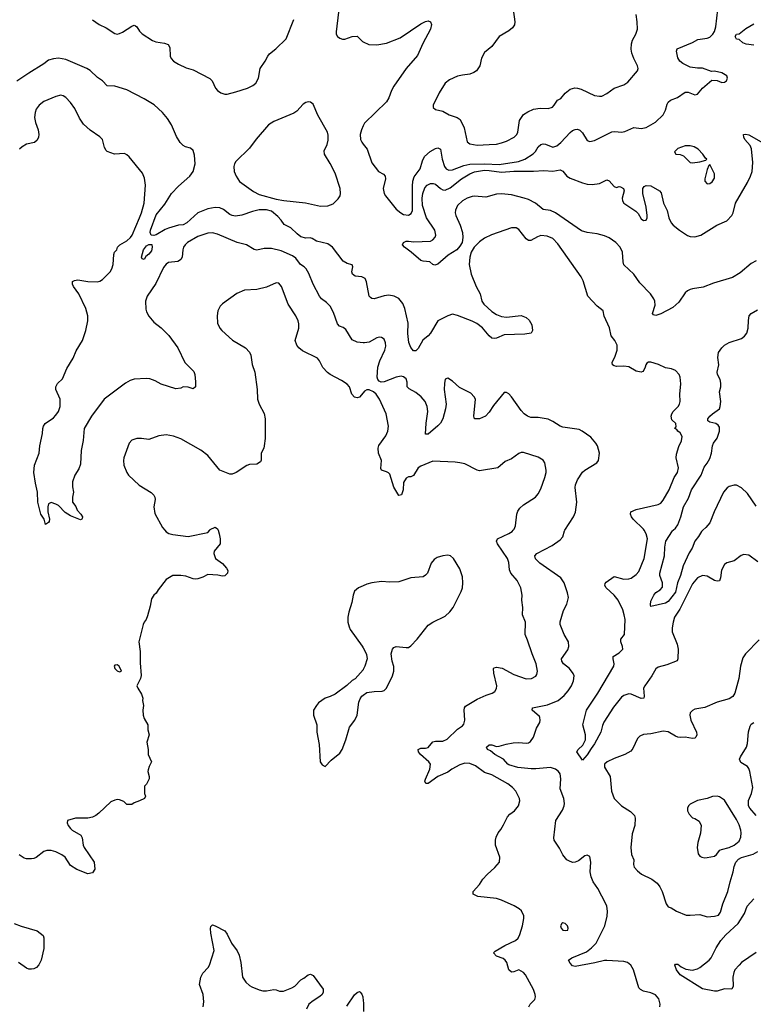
# Model space of a CAD drawing. Header units: inches. Extents: x 1550315 to 1685896, y 510706 to 640504.
# Tile 60 of 256: x 1587194 to 1593186, y 556130 to 564168. Entities that reach past the tile are written whole.
import ezdxf

# ---------------------------------------------------------------- set-up
doc = ezdxf.new("R2010")
doc.units = ezdxf.units.IN
doc.header["$MEASUREMENT"] = 0
for name, color, linetype in [('B5585', 7, 'Continuous'), ('B5586', 7, 'Continuous'), ('B5595', 7, 'Continuous'), ('B5596', 7, 'Continuous')]:
    doc.layers.add(name, color=color, linetype=linetype)

msp = doc.modelspace()

# ---------------------------------------------------------------- linework, layer by layer
at = {"layer": 'B5585', "color": 5}
for points, elevation in [([(1588814.2, 560000), (1588824.7, 559970), (1588831.1, 559928.9), (1588831.3, 559890), (1588782.8, 559830), (1588778.8, 559810), (1588794.8, 559770), (1588850, 559728), (1588883.8, 559690), (1588895.3, 559670), (1588891.5, 559648.5), (1588870, 559627.4), (1588850, 559625.7), (1588813.1, 559633.1), (1588730, 559639.7), (1588690, 559616.9), (1588650, 559602.9), (1588630, 559600.7), (1588610, 559603.6), (1588550, 559625.1), (1588510, 559631.3), (1588444.7, 559630), (1588390, 559599), (1588326, 559514), (1588310, 559485.2), (1588290, 559469.3), (1588270, 559439), (1588260.4, 559379.6), (1588239.2, 559300.8), (1588227.7, 559272.3), (1588210, 559249.3), (1588201.7, 559230), (1588168, 559090), (1588177.1, 559010), (1588177.5, 558917.5), (1588186.4, 558813.6), (1588181, 558790), (1588151.3, 558730), (1588158, 558710), (1588190, 558662), (1588198.8, 558630), (1588198, 558610), (1588206, 558570), (1588201, 558530), (1588202.8, 558490), (1588210, 558462), (1588241, 558410), (1588241, 558370), (1588250.8, 558330), (1588231.3, 558270), (1588244.7, 558210), (1588244.7, 558170), (1588271.3, 558110), (1588251.3, 558070), (1588243.6, 558043.6), (1588242, 558030), (1588252, 557990), (1588252, 557970), (1588230, 557926), (1588214, 557910), (1588214, 557850), (1588222, 557830), (1588214, 557810), (1588174, 557790), (1588130, 557775.3), (1588110, 557762), (1588070, 557762), (1588044, 557784), (1588010, 557799), (1587990, 557801.2), (1587970, 557797.2), (1587938.5, 557781.5), (1587840.4, 557690), (1587815.8, 557670), (1587790, 557656.9), (1587750, 557647.9), (1587650, 557648.3), (1587586, 557630), (1587582.8, 557610), (1587590.7, 557590), (1587610, 557564), (1587624, 557550), (1587692.7, 557510), (1587704.4, 557490), (1587713, 557430), (1587720.5, 557410), (1587801.6, 557290), (1587807.3, 557232.7), (1587790, 557204), (1587750, 557196), (1587662, 557230), (1587610, 557262), (1587565.2, 557330), (1587539.3, 557350), (1587490, 557375.6), (1587450, 557385.1), (1587415.5, 557384.5), (1587390, 557377.2), (1587330, 557329), (1587310, 557319.3), (1587290, 557316), (1587250, 557318), (1587230, 557323.7), (1587190, 557349.3)], 680), ([(1588379.8, 560000), (1588390, 559987.7), (1588413.4, 559973.4), (1588446.1, 559966.1), (1588570, 559949), (1588730, 559982), (1588745.9, 560000)], 680), ([(1590000, 559546.4), (1589962.8, 559530), (1589930, 559501.2), (1589917.1, 559470), (1589907, 559410), (1589882.6, 559330), (1589874, 559290), (1589874.4, 559250), (1589884.4, 559210), (1589894.4, 559190), (1589992.7, 559052.8), (1590000, 559040)], 720), ([(1590000, 558863.8), (1589998.7, 558861.3), (1589933.4, 558786.6), (1589910, 558772.7), (1589866.4, 558733.6), (1589770, 558662.9), (1589730, 558642.9), (1589690, 558629.4), (1589636, 558590), (1589617.3, 558570), (1589593.4, 558530), (1589592.7, 558490), (1589620.5, 558410), (1589622, 558350), (1589639.5, 558250), (1589647.7, 558110), (1589663.5, 558083.5), (1589690, 558072), (1589738.4, 558121.6), (1589810, 558180.5), (1589827.8, 558210), (1589858.2, 558290), (1589888.3, 558391.7), (1589932, 558450), (1589951.1, 558488.9), (1589964.7, 558595.3), (1589975.6, 558624.4), (1589990, 558646), (1590000, 558653)], 720), ([(1587150, 556790.5), (1587206.6, 556766.6), (1587338, 556730), (1587386, 556690), (1587392.3, 556672.3), (1587390, 556586), (1587370.3, 556490), (1587350, 556453.2), (1587330.7, 556430), (1587310, 556419.3), (1587290, 556416), (1587270, 556416), (1587250, 556423.7), (1587185.2, 556470)], 680), ([(1588694, 556110), (1588698.9, 556150), (1588692.2, 556210), (1588662.8, 556290), (1588673.8, 556350), (1588690, 556383.1), (1588732.8, 556430), (1588745.4, 556450), (1588782.9, 556570), (1588755.6, 556710), (1588752.3, 556747.7), (1588755.5, 556764.5), (1588770, 556777.3), (1588790, 556770.5), (1588868.5, 556728.5), (1588890, 556702), (1588925.3, 556630), (1588970, 556565.5), (1588985.5, 556530), (1589000.2, 556470), (1589014.4, 556350), (1589040.7, 556310), (1589070, 556283.9), (1589090, 556272.6), (1589150, 556246.7), (1589179.9, 556239.9), (1589210, 556239.5), (1589270, 556250.4), (1589290, 556247.7), (1589315.8, 556235.8), (1589350, 556237.4), (1589416, 556264), (1589441.2, 556278.8), (1589489.6, 556330), (1589516.3, 556343.7), (1589550, 556370.5), (1589570, 556376.3), (1589590, 556365.5), (1589672.2, 556252.2), (1589673.4, 556230), (1589663.8, 556210), (1589646.8, 556193.2), (1589590, 556158.3), (1589557, 556130), (1589536.4, 556090)], 680), ([(1589865.8, 556114.2), (1589930, 556206), (1589950, 556226), (1589970, 556234), (1589976, 556230), (1589990, 556211.3), (1589995.8, 556190), (1590000, 556157.5)], 680)]:
    msp.add_lwpolyline(points, dxfattribs=dict(at, elevation=elevation))
at = {"layer": 'B5585', "color": 5, "elevation": 680}
msp.add_lwpolyline([(1587990, 558902), (1587970, 558898), (1587964.7, 558890), (1587972, 558870), (1587990, 558852), (1588010, 558844.7), (1588026, 558850), (1588008, 558890)], close=True, dxfattribs=at)
at = {"layer": 'B5586', "color": 5}
for points, elevation in [([(1589797.5, 564230), (1589778.9, 564070), (1589780.3, 564050), (1589788.7, 564030), (1589810, 564016.5), (1589830, 564010.3), (1589850, 564010.3), (1589910, 564030.4), (1589950, 564033.4), (1589994, 563990), (1590000, 563987.3)], 640), ([(1587790, 564168), (1587842, 564130), (1587901.7, 564101.7), (1587970, 564054.7), (1587990, 564051), (1588010, 564054.3), (1588034.6, 564065.4), (1588110, 564114.6), (1588130, 564123), (1588139, 564119), (1588150, 564110.8), (1588173.7, 564073.7), (1588193.4, 564053.4), (1588278, 563998), (1588307, 563987), (1588376.7, 563976.7), (1588406.4, 563966.4), (1588421.1, 563941.1), (1588422, 563870), (1588432.4, 563850), (1588450.3, 563830), (1588490, 563804.5), (1588554.3, 563774.3), (1588610, 563759.7), (1588747.8, 563687.8), (1588767.6, 563667.6), (1588794.7, 563610), (1588809.1, 563590), (1588838.4, 563570), (1588870, 563560.2), (1588890, 563560.6), (1588960.4, 563579.6), (1589054.5, 563610), (1589097.6, 563630), (1589123, 563650), (1589145.1, 563690), (1589158.9, 563770), (1589198.9, 563830), (1589219.7, 563870), (1589235.6, 563890), (1589287.6, 563930), (1589370, 564010.7), (1589433.3, 564170)], 640), ([(1590000, 562064.1), (1589990, 562069.7), (1589934.5, 562074.5), (1589912.3, 562090), (1589907.3, 562110), (1589914.5, 562150), (1589910, 562168), (1589870, 562176.2), (1589837, 562197), (1589750, 562311.8), (1589710, 562336.9), (1589619.6, 562359.6), (1589582, 562382), (1589565.8, 562385.8), (1589530, 562383.5), (1589490, 562395.1), (1589459.2, 562419.2), (1589410, 562469.6), (1589355.1, 562495.1), (1589331, 562531), (1589301.7, 562561.7), (1589250, 562604.5), (1589210, 562617), (1589150, 562616), (1589096.7, 562603.3), (1589008.5, 562571.5), (1588955.6, 562564.4), (1588930, 562568.3), (1588910, 562578), (1588857.6, 562617.6), (1588830, 562631.2), (1588790, 562634.8), (1588730, 562624.8), (1588649.3, 562590.7), (1588559.6, 562510), (1588530, 562493.5), (1588490, 562489.8), (1588410, 562466.5), (1588383.7, 562456.3), (1588310, 562412.8), (1588290, 562406.4), (1588268.4, 562408.4), (1588259.8, 562430), (1588262.5, 562450), (1588310, 562574.5), (1588379.1, 562660.9), (1588435.3, 562750), (1588492.5, 562810), (1588583, 562890), (1588609.9, 562930), (1588626.1, 562990), (1588621, 563061), (1588610, 563099.5), (1588590, 563118), (1588549.7, 563129.8), (1588530, 563140.7), (1588504.5, 563164.5), (1588475.2, 563215.2), (1588433.1, 563310), (1588402.4, 563362.4), (1588360.4, 563410), (1588291.6, 563471.6), (1588210, 563522.3), (1588070, 563596.2), (1587970, 563625.3), (1587910, 563627), (1587869.8, 563669.8), (1587830, 563697.4), (1587770, 563752.9), (1587741.6, 563770), (1587570, 563842.9), (1587510, 563854.6), (1587470, 563849.8), (1587430, 563837.3), (1587392.3, 563807.7), (1587267.5, 563732.5), (1587170, 563665.1)], 640), ([(1590000, 561530.5), (1589950, 561534.3), (1589910, 561555.6), (1589858.2, 561638.2), (1589835.1, 561655.1), (1589807.3, 561667.3), (1589790, 561683.7), (1589757, 561777), (1589729.2, 561829.2), (1589699.1, 561859.1), (1589658, 561890), (1589642.3, 561910), (1589590, 562009.3), (1589555.9, 562095.9), (1589533.6, 562133.6), (1589518.3, 562150), (1589488.7, 562168.7), (1589450, 562219.8), (1589421.4, 562241.4), (1589330, 562282), (1589250, 562300.8), (1589190, 562300.9), (1589130, 562287.7), (1589110, 562291.6), (1589047.3, 562330), (1588969.5, 562350), (1588810, 562417.7), (1588770, 562426.6), (1588730, 562426.3), (1588650, 562399.1), (1588564.2, 562350), (1588544.6, 562330), (1588533.4, 562310), (1588527, 562290), (1588520.5, 562230), (1588510.3, 562209.7), (1588499, 562201), (1588486, 562194), (1588410, 562187), (1588390, 562171.8), (1588370, 562143.7), (1588305.4, 562014.6), (1588234.7, 561910), (1588221.8, 561870), (1588223.6, 561803.6), (1588230, 561782.8), (1588250, 561747.7), (1588290, 561699.3), (1588350, 561652), (1588411.8, 561590), (1588484.9, 561490), (1588543, 561370), (1588616.1, 561296.1), (1588624.2, 561270), (1588631.4, 561211.4), (1588628.8, 561171.2), (1588610, 561155.6), (1588570, 561167.6), (1588530, 561171.8), (1588510, 561160.9), (1588470, 561154.5), (1588350, 561192), (1588300.5, 561220.5), (1588255.8, 561235.8), (1588230, 561239.7), (1588130, 561232.8), (1588097.8, 561222.3), (1588058.3, 561201.7), (1587882.8, 561070), (1587780.4, 560930), (1587721.3, 560830), (1587712.2, 560732.2), (1587696.9, 560650), (1587690, 560538), (1587677.5, 560502.5), (1587644.7, 560450), (1587625.4, 560394.6), (1587625.4, 560354.6), (1587634.8, 560310), (1587626, 560270), (1587626.8, 560230), (1587652.4, 560192.4), (1587664.7, 560164.7), (1587694.8, 560130), (1587706, 560110), (1587704.7, 560095.3), (1587702, 560090), (1587690, 560086), (1587610, 560118.4), (1587565.6, 560145.6), (1587510, 560201.6), (1587490, 560213), (1587450, 560225.2), (1587430, 560215.3), (1587424, 560190), (1587422.8, 560150), (1587438.8, 560090), (1587434.8, 560070), (1587430, 560062), (1587406, 560046), (1587395.3, 560090), (1587366, 560130), (1587341.6, 560230), (1587340.5, 560310), (1587323.1, 560383.1), (1587309.8, 560470), (1587315.4, 560530), (1587353, 560630), (1587357.6, 560690), (1587380.9, 560790), (1587382.7, 560830), (1587389.2, 560850), (1587401.2, 560870), (1587470, 560917.1), (1587490, 560939.3), (1587510, 560970.5), (1587525.1, 561010), (1587523.5, 561070), (1587488.6, 561148.6), (1587488.5, 561171.5), (1587502.6, 561197.4), (1587543.7, 561236.3), (1587579, 561321), (1587630, 561404.6), (1587655.9, 561464.1), (1587706, 561550), (1587734.2, 561630), (1587749.8, 561710), (1587749.8, 561750), (1587733.5, 561810), (1587677.2, 561930), (1587633.3, 561990), (1587624.5, 562010), (1587625.2, 562030), (1587641.7, 562038.3), (1587670, 562043.7), (1587750, 562030.3), (1587830, 562028.5), (1587850, 562034), (1587870, 562046.7), (1587933.3, 562110), (1587946.6, 562133.4), (1587958.7, 562170), (1587962, 562250), (1587968.4, 562270), (1587986.3, 562290), (1587993, 562310), (1588011.5, 562330), (1588070, 562362), (1588099.3, 562390), (1588111.8, 562410), (1588172.3, 562550), (1588188.3, 562590), (1588210, 562671.3), (1588222.5, 562817.5), (1588214.5, 562874.5), (1588196.1, 562916.1), (1588089.6, 563049.6), (1588070, 563066), (1588050, 563074.5), (1587969.6, 563069.6), (1587910, 563092.7), (1587900.5, 563100.5), (1587885.8, 563125.8), (1587869.5, 563190), (1587850, 563211.8), (1587770, 563267), (1587714.8, 563314.8), (1587683.3, 563363.3), (1587643.6, 563443.6), (1587610, 563491.8), (1587570, 563534), (1587550, 563547.3), (1587530, 563551.8), (1587490, 563542), (1587390, 563500.7), (1587353, 563470), (1587330, 563437.2), (1587319.3, 563410), (1587314.9, 563370), (1587323, 563330), (1587344.9, 563270), (1587350.5, 563230), (1587347.7, 563210), (1587335.6, 563184.4), (1587315.8, 563164.2), (1587250, 563151.6), (1587213.4, 563130), (1587193, 563110)], 660), ([(1590000, 563300.7), (1589985.5, 563270), (1589975.6, 563230), (1589977.7, 563190), (1589988.3, 563168.3), (1590000, 563152.9)], 640), ([(1590000, 561122.1), (1589970, 561086.6), (1589950, 561080.7), (1589930, 561087.6), (1589906.3, 561110), (1589888, 561170), (1589870, 561193.6), (1589823.5, 561223.5), (1589730.8, 561270.8), (1589708, 561288), (1589670, 561329.6), (1589644.2, 561384.2), (1589625.6, 561405.6), (1589504.2, 561464.2), (1589473.3, 561490), (1589458.9, 561510), (1589445.1, 561550), (1589475.1, 561650), (1589474.9, 561685.1), (1589468.3, 561710), (1589450, 561749.5), (1589386.9, 561846.9), (1589333, 561990), (1589310, 562017), (1589290, 562020.7), (1589210, 561983), (1589130, 561965.1), (1589030, 561958.9), (1588966.6, 561933.4), (1588850.4, 561849.6), (1588830.8, 561830), (1588813.4, 561790), (1588807.3, 561750), (1588810.7, 561690), (1588827.7, 561650), (1588844, 561630), (1588933, 561553), (1589039.1, 561490), (1589070, 561454), (1589081.6, 561430), (1589093.8, 561353.8), (1589114.9, 561290), (1589134.9, 561150), (1589136.3, 561070), (1589150.6, 561030), (1589191.9, 560951.9), (1589199.3, 560910), (1589198.4, 560750), (1589192.2, 560687.8), (1589188, 560670), (1589167.7, 560630), (1589167.3, 560572.7), (1589160.7, 560559.3), (1589130, 560539.3), (1589070, 560537), (1589050, 560529.5), (1588961, 560470), (1588930, 560458.4), (1588910, 560457), (1588829.7, 560489.7), (1588730, 560609.4), (1588674.5, 560654.5), (1588510, 560745.6), (1588450, 560767), (1588390, 560778), (1588330.6, 560769.4), (1588250, 560741.2), (1588189.3, 560749.3), (1588150, 560749.4), (1588110, 560734.5), (1588087.7, 560710), (1588044, 560590), (1588040.7, 560570), (1588044, 560530), (1588068.2, 560470), (1588083, 560450), (1588169, 560369), (1588267.4, 560307.4), (1588290, 560286.8), (1588298.4, 560270), (1588301.3, 560250), (1588290.4, 560190), (1588297.5, 560137.5), (1588361.7, 560021.7), (1588379.8, 560000)], 680), ([(1588745.9, 560000), (1588750, 560004.7), (1588790, 560024.7), (1588810, 560012), (1588814.2, 560000)], 680)]:
    msp.add_lwpolyline(points, dxfattribs=dict(at, elevation=elevation))
at = {"layer": 'B5586', "color": 5, "elevation": 640}
for points in [[(1589550, 563498.5), (1589530, 563491.9), (1589510, 563478.2), (1589458.1, 563421.9), (1589434.6, 563405.4), (1589270, 563337.6), (1589227.6, 563310), (1589126.6, 563193.4), (1589070, 563118.5), (1588960.4, 563010), (1588948.7, 562990), (1588943.7, 562970), (1588947, 562930), (1588962, 562890), (1588990, 562848.2), (1589104.2, 562764.2), (1589150, 562740.7), (1589290, 562703), (1589351.7, 562691.7), (1589527.5, 562672.5), (1589650, 562644.9), (1589710, 562648.4), (1589754.9, 562665.1), (1589795.4, 562704.6), (1589810.8, 562730), (1589815.3, 562750), (1589811.9, 562790), (1589770, 562914.8), (1589730, 562994.2), (1589682.8, 563070), (1589681.5, 563098.5), (1589706.6, 563150), (1589715, 563185), (1589713.9, 563226.1), (1589707.9, 563250), (1589628.4, 563388.4), (1589590, 563477.4), (1589570, 563495.4)], [(1588210, 562209), (1588195.3, 562215.3), (1588189.4, 562229.4), (1588206.6, 562290), (1588230, 562321.5), (1588250, 562332.4), (1588272.4, 562332.4), (1588277.3, 562310), (1588270, 562282), (1588250, 562254), (1588225.8, 562234.2)]]:
    msp.add_lwpolyline(points, close=True, dxfattribs=at)
at = {"layer": 'B5595', "color": 5}
for points, elevation in [([(1591353.2, 556110), (1591364, 556130), (1591400.9, 556170), (1591407, 556190), (1591405.1, 556210), (1591392, 556250), (1591326.6, 556370), (1591310, 556389.3), (1591270, 556412.3), (1591230, 556394), (1591210, 556393.2), (1591189.4, 556410), (1591171.8, 556470), (1591159.5, 556490), (1591142.3, 556502.3), (1591090, 556522.9), (1591064.5, 556550), (1591076.6, 556563.4), (1591156, 556610), (1591242.7, 556650), (1591264.5, 556670), (1591279.8, 556700.3), (1591302.4, 556770), (1591312.7, 556830), (1591312.1, 556852.1), (1591292.7, 556892.7), (1591272.7, 556910), (1591233, 556933), (1591130, 556981), (1591090, 556994.7), (1590935.3, 557010), (1590899, 557030), (1590897.2, 557050), (1590950, 557106.8), (1590978, 557150), (1591012.3, 557190), (1591074.2, 557245.8), (1591113.6, 557290), (1591114.7, 557330), (1591081.1, 557430), (1591080.5, 557470), (1591086, 557494), (1591102.7, 557530), (1591124.2, 557555.8), (1591146.5, 557593.5), (1591179.1, 557660.9), (1591198.3, 557681.7), (1591236, 557710), (1591269.4, 557750), (1591279.5, 557790), (1591276.2, 557810), (1591247.3, 557870), (1591219.5, 557899.5), (1591180.9, 557930), (1591050, 558003), (1590990, 558022.4), (1590916.8, 558076.8), (1590870, 558095.2), (1590830, 558097.5), (1590790, 558085), (1590723.6, 558050), (1590690, 558025.3), (1590610, 557988.2), (1590530, 557931.3), (1590511.9, 557931.9), (1590504, 557950), (1590508.1, 557968.1), (1590545.1, 558050), (1590549.7, 558090), (1590535.4, 558110), (1590468.7, 558170), (1590452.8, 558190), (1590449.8, 558210), (1590470, 558220.3), (1590510, 558220.3), (1590530, 558225.3), (1590570, 558272), (1590590, 558278.3), (1590650, 558279), (1590684.6, 558295.4), (1590770, 558375.3), (1590810, 558402.4), (1590822.3, 558417.8), (1590829.7, 558450), (1590823.9, 558530), (1590827.1, 558550), (1590835.8, 558564.2), (1590930, 558622), (1591005.3, 558654.7), (1591053.2, 558670), (1591076.1, 558683.9), (1591090, 558706.8), (1591091.7, 558730), (1591067.4, 558832.6), (1591064.7, 558870), (1591070, 558877.1), (1591090, 558882.3), (1591134.4, 558874.4), (1591230, 558821.5), (1591330, 558786.7), (1591375.3, 558790), (1591410, 558807.3), (1591418.9, 558821.1), (1591424.7, 558850), (1591413.3, 558910), (1591378.9, 558990), (1591343, 559103), (1591323, 559150), (1591324.4, 559250), (1591301, 559310), (1591303.7, 559370), (1591295.4, 559430), (1591298.7, 559470), (1591286.9, 559530), (1591258.5, 559590), (1591204.5, 559650), (1591195.3, 559675.3), (1591190, 559737.2), (1591178.2, 559770), (1591095.9, 559890), (1591087.7, 559910), (1591096.2, 559930), (1591190, 559972.4), (1591217, 559990), (1591225.5, 560000)], 680), ([(1592422.9, 556110), (1592424.5, 556130), (1592414.5, 556174.5), (1592386.3, 556206.3), (1592350, 556222.7), (1592290, 556236), (1592264, 556250), (1592250, 556264), (1592208.2, 556410), (1592186.3, 556450), (1592158.4, 556470), (1592130, 556478.7), (1591990, 556488.6), (1591970, 556488.5), (1591892.3, 556467.7), (1591730, 556438), (1591710, 556442.9), (1591690, 556466.6), (1591678, 556490), (1591705.1, 556510), (1591823.3, 556556.7), (1591864.8, 556590), (1591903.5, 556630), (1591973.3, 556770), (1591991.6, 556850), (1591995.6, 556890), (1591989.7, 556929.7), (1591981.6, 556950), (1591915.6, 557075.6), (1591879.5, 557130), (1591862.7, 557170), (1591854, 557210), (1591859, 557290), (1591850, 557335.3), (1591830, 557348), (1591810, 557342), (1591759.3, 557300.7), (1591730, 557289.4), (1591710, 557287), (1591680.1, 557300.1), (1591664, 557310), (1591629.2, 557350), (1591603.2, 557403.2), (1591559.3, 557470), (1591556, 557490), (1591574.5, 557630), (1591626.5, 557713.5), (1591641.3, 557750), (1591644, 557770), (1591638.3, 557810), (1591609.7, 557890), (1591614, 557970), (1591607.8, 558010), (1591595.1, 558030), (1591571.8, 558050), (1591530, 558061.6), (1591410, 558051.5), (1591372.6, 558052.6), (1591264.1, 558064.1), (1591190, 558085.1), (1591180.9, 558090), (1591147, 558130), (1591075.6, 558170), (1591039.5, 558199.5), (1591016, 558210), (1591006, 558230), (1591030, 558247.7), (1591050, 558248), (1591090, 558235.6), (1591110, 558236.2), (1591166.5, 558253.5), (1591224, 558264), (1591270, 558267.7), (1591330, 558262), (1591350, 558265), (1591365.5, 558274.5), (1591390.8, 558310), (1591414.7, 558385.3), (1591442.7, 558430), (1591446, 558450), (1591444, 558470), (1591438.6, 558478.6), (1591381.2, 558530), (1591384, 558550), (1591505.4, 558574.6), (1591591.8, 558610), (1591640.5, 558650), (1591674.7, 558690), (1591701.3, 558730), (1591717.6, 558770), (1591722.4, 558810), (1591715.6, 558830), (1591685.1, 558870), (1591636.2, 558910), (1591623.6, 558930), (1591620.7, 558950), (1591670, 559023.8), (1591680.4, 559050), (1591676.4, 559090), (1591640.4, 559150), (1591609.7, 559230.3), (1591610, 559251.3), (1591635.2, 559344.8), (1591662.7, 559397.3), (1591678, 559450), (1591669.5, 559490), (1591642, 559570), (1591615.1, 559610), (1591442.9, 559730), (1591407.8, 559767.8), (1591402.9, 559790), (1591417.2, 559810), (1591543.6, 559876.4), (1591610, 559921.6), (1591630, 559946.8), (1591644.2, 559995.8), (1591646.9, 560000)], 660), ([(1593222.7, 559742.7), (1593150, 559797.2), (1593110, 559802), (1593087.5, 559792.5), (1593030, 559749.3), (1592970, 559732.7), (1592950, 559721.2), (1592926.6, 559673.4), (1592918.7, 559610), (1592910, 559586.6), (1592890, 559583), (1592870.4, 559589.6), (1592810, 559624.5), (1592790, 559628.7), (1592770, 559629.8), (1592730, 559611.1), (1592690, 559562), (1592585.8, 559354.2), (1592543.8, 559290), (1592531.1, 559250), (1592523.1, 559203.1), (1592524.2, 559170), (1592564.6, 559070), (1592572, 559030), (1592570.5, 558949.5), (1592565.5, 558934.5), (1592478.9, 558901.1), (1592410, 558881.5), (1592390, 558869.6), (1592358, 558810), (1592299.6, 558730), (1592290.2, 558710), (1592294.7, 558645.3), (1592291.7, 558628.3), (1592270, 558627.2), (1592190, 558661.6), (1592170, 558663.8), (1592130, 558652), (1592110, 558638), (1592044.4, 558555.6), (1591966.6, 558433.4), (1591954.4, 558405.6), (1591940.5, 558350), (1591890, 558256.9), (1591861.4, 558218.6), (1591830, 558165.1), (1591790, 558122.7), (1591743.7, 558190), (1591755.1, 558210), (1591793.6, 558246.4), (1591815.4, 558290), (1591815.6, 558330), (1591795.1, 558410), (1591822.5, 558530), (1591916.6, 558670), (1592045.8, 558890), (1592049.8, 558910), (1592040.7, 558950), (1592042.7, 558970), (1592090, 558998.4), (1592120.5, 559030), (1592118.5, 559050), (1592104.8, 559090), (1592104.7, 559110), (1592133, 559150), (1592140.4, 559270), (1592132.6, 559310), (1592119.7, 559350), (1592081.4, 559430), (1592048.7, 559470), (1591983.1, 559530), (1591973.3, 559550), (1591975.3, 559564.7), (1591983.7, 559576.3), (1592050, 559623), (1592130, 559600.8), (1592170, 559602.3), (1592190, 559608.8), (1592230, 559638.4), (1592250, 559663), (1592295.6, 559770), (1592323.1, 559930), (1592312.4, 559970), (1592295.4, 560000)], 640), ([(1592774.6, 560000), (1592763.6, 559990), (1592739.6, 559950), (1592707.7, 559910), (1592686.3, 559853.7), (1592663.5, 559816.5), (1592613.9, 559710), (1592591, 559630), (1592568, 559570), (1592550, 559495.1), (1592490, 559418.7), (1592470, 559404.2), (1592350, 559378), (1592346, 559390), (1592350, 559422), (1592373, 559470), (1592390, 559492.9), (1592425.6, 559514.4), (1592444, 559536), (1592444.4, 559570), (1592423.5, 559630), (1592423.9, 559650), (1592462.2, 559790), (1592462.8, 559862.8), (1592472.5, 559910), (1592525.7, 559994.3), (1592532.1, 560000)], 620), ([(1590000, 558653), (1590030, 558674), (1590090, 558683), (1590153.8, 558686.2), (1590170, 558690.8), (1590190, 558711), (1590238, 558810), (1590251.1, 558850), (1590250, 558888), (1590236.9, 558930), (1590229.7, 558989.7), (1590238.4, 559030), (1590250, 559041.6), (1590270, 559050.3), (1590350, 559041.3), (1590370, 559043.8), (1590390, 559055.5), (1590441.6, 559110), (1590530, 559223.7), (1590570, 559250.3), (1590670, 559298.7), (1590707, 559333), (1590733.7, 559370), (1590800.3, 559499.7), (1590809.8, 559530), (1590814, 559570), (1590810, 559619), (1590790, 559686), (1590737.2, 559770), (1590714, 559790), (1590690, 559795.1), (1590650, 559792.3), (1590603.9, 559776.1), (1590578.9, 559761.1), (1590556.4, 559730), (1590523.8, 559650), (1590510, 559632.3), (1590490, 559619.5), (1590388.5, 559611.5), (1590290, 559578.4), (1590216.1, 559576.1), (1590150, 559582.4), (1590070, 559571.8), (1590030, 559559.6), (1590000, 559546.4)], 720), ([(1593235.2, 559104.7), (1593121.6, 558990), (1593102, 558958), (1593081.7, 558890), (1593067.2, 558790), (1593034.4, 558670), (1593018, 558642), (1592990, 558622.9), (1592890, 558597.6), (1592790, 558551.5), (1592710, 558538), (1592690, 558529.2), (1592670.8, 558510), (1592667.7, 558490), (1592675.5, 558450), (1592722.4, 558350), (1592726, 558330), (1592718, 558310), (1592710, 558302.9), (1592690, 558298.7), (1592631, 558311), (1592590, 558308.2), (1592570, 558311.2), (1592550, 558318), (1592490, 558352.8), (1592450, 558358.3), (1592350, 558338.3), (1592288.5, 558331.5), (1592260.3, 558319.7), (1592239.9, 558300.1), (1592202.3, 558217.7), (1592184.6, 558195.4), (1592137.3, 558170), (1592050, 558137.6), (1591991.3, 558110), (1591970.8, 558090), (1591970, 558064.7), (1592018, 557990), (1592028.2, 557870), (1592050.4, 557810.4), (1592110.3, 557750.4), (1592184.1, 557704.1), (1592216, 557670), (1592221, 557650), (1592219.1, 557590), (1592197.5, 557522.5), (1592185.7, 557410), (1592191.5, 557351.6), (1592210.4, 557310), (1592207.3, 557270), (1592214, 557250), (1592239.9, 557219.9), (1592272.8, 557192.8), (1592358.8, 557150), (1592399.9, 557119.9), (1592421.6, 557090), (1592441.6, 557050), (1592474.8, 556950), (1592490, 556926), (1592515.9, 556915.9), (1592558, 556890), (1592638.5, 556858.5), (1592670, 556856.3), (1592750, 556864), (1592810, 556844.9), (1592870, 556848), (1592903.2, 556856.8), (1592919.1, 556880.9), (1592937.3, 556950), (1592978, 557050), (1592996.2, 557130), (1593022, 557210), (1593030, 557253.4), (1593044.6, 557290), (1593066.4, 557313.6), (1593090, 557327.8), (1593184.2, 557355.8), (1593224, 557376)], 660), ([(1590000, 559040), (1590017.1, 559010), (1590026.6, 558986.6), (1590032.7, 558950), (1590014.4, 558890), (1590000, 558863.8)], 720), ([(1593208.3, 557670), (1593158, 557730), (1593147.9, 557750), (1593146.9, 557793.1), (1593170.8, 557850), (1593181.1, 557898.9), (1593158.5, 558030), (1593150, 558055.1), (1593139.6, 558070), (1593084.7, 558104.7), (1593074.5, 558130), (1593081.6, 558150), (1593129.7, 558230), (1593140.1, 558259.9), (1593146.7, 558353.3), (1593159.3, 558400.7), (1593170, 558417.3), (1593190, 558430.4)], 660), ([(1593210, 556551.7), (1593090.2, 556470), (1593070, 556450.5), (1593036.3, 556410), (1593026.3, 556390), (1593018.5, 556350), (1593022.5, 556277.5), (1593010, 556252), (1592950, 556254.6), (1592890, 556237.2), (1592870, 556236.9), (1592770, 556256.2), (1592589.6, 556370), (1592559.3, 556410), (1592545.2, 556450), (1592550, 556458), (1592570, 556458), (1592596.9, 556436.9), (1592635.9, 556415.9), (1592690, 556407.5), (1592730, 556418.6), (1592750, 556429.4), (1592825, 556490), (1592842.1, 556510), (1592881.8, 556590), (1592921.6, 556650), (1592962.9, 556697.1), (1593061.5, 556790), (1593113.6, 556870), (1593136, 556930), (1593191, 556990)], 640), ([(1590000, 556157.5), (1590002, 556142), (1590003.1, 556070)], 680)]:
    msp.add_lwpolyline(points, dxfattribs=dict(at, elevation=elevation))
at = {"layer": 'B5595', "color": 5, "elevation": 680}
for points in [[(1592890, 557829.6), (1592853, 557827), (1592810, 557809.3), (1592730, 557792.3), (1592670, 557762.7), (1592657.3, 557750), (1592648, 557730), (1592647.9, 557707.9), (1592661.4, 557681.4), (1592690, 557651.3), (1592710, 557646), (1592744.9, 557624.9), (1592760.5, 557590), (1592754.2, 557525.8), (1592733, 557450), (1592728.2, 557410), (1592737.1, 557357.1), (1592750, 557338.8), (1592764.7, 557330), (1592790, 557326), (1592810, 557328.4), (1592870, 557340.3), (1592886.3, 557353.7), (1592912.8, 557387.2), (1592925.4, 557394.6), (1592990, 557408.7), (1593030, 557428), (1593070, 557460.3), (1593085.6, 557494.4), (1593087.5, 557530), (1593083.7, 557550), (1593070, 557595.6), (1593050, 557639.7), (1592950, 557796.2), (1592910, 557822.9)], [(1591630, 556794), (1591622, 556790), (1591611.3, 556770), (1591616, 556750), (1591630, 556736), (1591650, 556731.3), (1591670, 556734), (1591674, 556750), (1591668.7, 556770), (1591650, 556788.7)]]:
    msp.add_lwpolyline(points, close=True, dxfattribs=at)
at = {"layer": 'B5596', "color": 5}
for points, elevation in [([(1590000, 563152.9), (1590032.6, 563110), (1590070, 563000.5), (1590124.9, 562930), (1590166.3, 562906.3), (1590180.4, 562890), (1590182.6, 562870), (1590162.6, 562790), (1590171.7, 562750), (1590183.1, 562730), (1590270, 562622), (1590306.4, 562590), (1590330, 562578.3), (1590370, 562573.4), (1590393, 562587), (1590402.4, 562610), (1590401.8, 562810), (1590405.6, 562850), (1590415.8, 562884.2), (1590463.9, 562950), (1590483.4, 563016.6), (1590501.5, 563050), (1590546.8, 563093.2), (1590590, 563115.2), (1590610, 563120.9), (1590631, 563111), (1590644.2, 563030), (1590663.2, 562970), (1590677.4, 562950), (1590700, 562940), (1590730, 562942.5), (1590822.9, 562977.1), (1590871.5, 562988.5), (1590992.4, 562992.4), (1591110, 562984.8), (1591269.3, 563010), (1591319.7, 563030), (1591386.9, 563073.1), (1591407.1, 563092.9), (1591430, 563131.3), (1591450, 563149.1), (1591470, 563154.7), (1591490, 563151.1), (1591550, 563128.1), (1591581.9, 563138.1), (1591614.5, 563165.5), (1591690, 563247.7), (1591710, 563264), (1591730, 563272.7), (1591750, 563273.8), (1591770, 563265.7), (1591790, 563244.4), (1591830, 563182), (1591850, 563173.4), (1591890, 563183), (1592030, 563253.4), (1592055.8, 563255.8), (1592110, 563250.4), (1592136.3, 563256.3), (1592210, 563286.7), (1592270, 563279.5), (1592310, 563286.7), (1592388.1, 563331.9), (1592449.8, 563390.2), (1592469.7, 563430), (1592481.5, 563478.5), (1592490, 563494), (1592509.2, 563510), (1592568.1, 563531.9), (1592630, 563575.5), (1592655.2, 563575.2), (1592710, 563554.8), (1592730, 563558.8), (1592772.3, 563610), (1592847, 563673), (1592890, 563670.8), (1592930, 563656), (1592950, 563658), (1592968, 563670), (1592975.3, 563690), (1592968.7, 563710), (1592930, 563734.5), (1592870, 563746.6), (1592845.4, 563745.4), (1592770, 563771.6), (1592730, 563771.6), (1592670, 563781.3), (1592610, 563809.7), (1592587.3, 563830), (1592570, 563855.3), (1592559.3, 563910), (1592565.2, 563930), (1592690, 563982), (1592734.1, 564005.9), (1592810, 564016.9), (1592830, 564025.8), (1592856.8, 564050), (1592870, 564070.5), (1592880.2, 564110), (1592895.5, 564250)], 640), ([(1591223.8, 564250), (1591239.3, 564150), (1591235.1, 564124.9), (1591218.3, 564101.7), (1591190, 564077), (1591110.7, 564030), (1591050.8, 563950), (1590990, 563899.3), (1590966.6, 563853.4), (1590952.7, 563790), (1590925.5, 563750), (1590904.2, 563735.8), (1590870, 563724), (1590810, 563716.4), (1590770, 563705.7), (1590704.2, 563675.8), (1590670.6, 563650), (1590621.6, 563570), (1590570.8, 563470), (1590571, 563450), (1590590, 563434.8), (1590650, 563420.5), (1590702.8, 563390), (1590766.8, 563370), (1590792.7, 563352.7), (1590823.8, 563283.8), (1590850, 563171.3), (1590870, 563153.4), (1590930, 563144.9), (1591030, 563149.2), (1591090, 563152.6), (1591130, 563162.4), (1591170, 563177.3), (1591233.6, 563210), (1591254.3, 563230), (1591264, 563250), (1591275.6, 563344.4), (1591310, 563394.9), (1591343.7, 563416.3), (1591390, 563437.6), (1591445.1, 563445.1), (1591510, 563443), (1591545.6, 563454.4), (1591560.9, 563470), (1591586.6, 563510), (1591614.2, 563525.8), (1591650.9, 563569.1), (1591690, 563601.3), (1591728.2, 563611.8), (1591750, 563610.3), (1591780.4, 563600.4), (1591890, 563548.8), (1591930, 563542.4), (1591950, 563544.4), (1591990, 563565.5), (1592050, 563608), (1592130, 563636.4), (1592161.5, 563658.5), (1592239.3, 563750), (1592246.6, 563770), (1592240.9, 563790), (1592209.5, 563850), (1592193.9, 563893.9), (1592188.3, 563928.3), (1592191.1, 563970), (1592198.9, 564001.1), (1592227.6, 564050), (1592239.6, 564090), (1592238.7, 564150), (1592229.6, 564210)], 660), ([(1590000, 563987.3), (1590046.5, 563966.5), (1590110, 563962.3), (1590190, 563975.2), (1590300.6, 564019.4), (1590470, 564133.4), (1590510, 564154), (1590530, 564158.8), (1590550.7, 564150.7), (1590558.8, 564130), (1590550.5, 564090), (1590486.3, 563973.7), (1590443.4, 563876.6), (1590350.3, 563769.7), (1590250, 563625.2), (1590230.3, 563589.7), (1590210, 563529.4), (1590190, 563497.6), (1590010, 563322), (1590000, 563300.7)], 640), ([(1593190, 563960.2), (1593129.2, 563969.2), (1593099.8, 563979.8), (1593070, 564006), (1593048, 564010), (1593038, 564030), (1593049, 564050), (1593070, 564053.4), (1593123.9, 564096.1), (1593190, 564134)], 620), ([(1593210, 562199.7), (1593170, 562178.7), (1593077.9, 562102.1), (1593015.6, 562064.4), (1592862.2, 562017.8), (1592775.9, 561984.1), (1592690, 561971), (1592670, 561964), (1592650, 561954.3), (1592630, 561936.9), (1592578.3, 561861.7), (1592530, 561819.6), (1592430, 561767), (1592390, 561754), (1592370, 561758), (1592364, 561770), (1592383.6, 561836.4), (1592382, 561870), (1592374.8, 561890), (1592346, 561930), (1592259.8, 562019.8), (1592210, 562090.9), (1592130, 562166.3), (1592124.2, 562190), (1592118.5, 562270), (1592097.8, 562310), (1592063.1, 562350), (1592010, 562387.5), (1591970, 562404.5), (1591910, 562418.5), (1591830, 562429.3), (1591784.1, 562444.1), (1591570, 562591.4), (1591530, 562609.2), (1591470, 562617.3), (1591408.2, 562670), (1591350, 562698.7), (1591315.6, 562710), (1591210, 562736.9), (1591130, 562746.3), (1591090, 562742.4), (1591001.1, 562718.9), (1590910, 562726.4), (1590890, 562724.3), (1590849.4, 562710.6), (1590810, 562688.5), (1590769.4, 562650), (1590752.7, 562612.7), (1590751.1, 562591.1), (1590756.5, 562570), (1590793, 562490), (1590810.2, 562430), (1590814.8, 562390), (1590807.1, 562350), (1590790, 562318.8), (1590765, 562290), (1590693.4, 562246.6), (1590610, 562171.8), (1590585.1, 562165.1), (1590570, 562169.3), (1590544, 562190), (1590490, 562195.6), (1590470, 562202), (1590391.3, 562271.3), (1590337.2, 562310), (1590322, 562330), (1590328.7, 562350), (1590350, 562358.8), (1590370, 562360.5), (1590413.4, 562353.4), (1590550, 562360.2), (1590569.8, 562370.2), (1590587.4, 562392.6), (1590592.9, 562410), (1590584.1, 562450), (1590516, 562550), (1590485.6, 562650), (1590482.2, 562710), (1590487.9, 562750), (1590504, 562796), (1590521.7, 562818.3), (1590550, 562830.7), (1590571.9, 562831.9), (1590590, 562826.2), (1590630, 562788.6), (1590650, 562778.2), (1590670, 562776.8), (1590710, 562796.1), (1590803.4, 562870), (1590870, 562910), (1590910, 562925.1), (1590990, 562939.1), (1591030, 562937.5), (1591130, 562922.3), (1591230, 562931.4), (1591390, 562931.1), (1591476.3, 562936.3), (1591550, 562931.1), (1591610, 562942), (1591630, 562932.2), (1591664.4, 562890), (1591690, 562875.1), (1591790, 562835.3), (1591830, 562824.7), (1591870, 562821.5), (1591929.8, 562830.2), (1591990, 562861.6), (1592010, 562852.7), (1592050, 562806), (1592070, 562799.3), (1592090, 562804.9), (1592102.5, 562802.5), (1592126, 562790), (1592130.7, 562770), (1592115.5, 562710), (1592118, 562690), (1592130, 562670.8), (1592225.5, 562605.5), (1592244.9, 562584.9), (1592270, 562542.8), (1592290, 562527.7), (1592310, 562531.3), (1592318, 562550), (1592319.5, 562570), (1592310, 562638), (1592283.6, 562750), (1592282.7, 562790), (1592294.5, 562805.5), (1592310, 562813.4), (1592350, 562812.7), (1592419.1, 562770), (1592433.8, 562753.8), (1592453, 562670), (1592483.2, 562610), (1592495.2, 562550), (1592514.4, 562510), (1592532.7, 562490), (1592583.6, 562450), (1592650, 562407.1), (1592670, 562399), (1592710, 562396), (1592757.2, 562410), (1592889.6, 562490), (1592970, 562527.1), (1593010.7, 562570), (1593022.2, 562590), (1593041.2, 562670), (1593140.2, 562839.8), (1593164, 562890), (1593175.8, 562930), (1593182, 563002), (1593172.7, 563112.7), (1593160.1, 563140.1), (1593118, 563190), (1593107.6, 563210), (1593106, 563230), (1593126, 563234), (1593150, 563226.7), (1593250, 563171.8)], 620), ([(1592295.4, 560000), (1592290, 560009.6), (1592204.5, 560090), (1592192, 560110), (1592184.5, 560130), (1592186.6, 560150), (1592228.7, 560170), (1592410, 560209.1), (1592430, 560221.3), (1592450, 560245.5), (1592498.5, 560330), (1592540.4, 560430), (1592567.5, 560472.5), (1592574, 560510), (1592557.1, 560590), (1592557.7, 560622.3), (1592576.8, 560683.2), (1592599.7, 560730), (1592605.1, 560765.1), (1592590, 560794), (1592568.7, 560810), (1592562, 560822), (1592546, 560830), (1592555.3, 560844.7), (1592552.7, 560870), (1592521.7, 560901.7), (1592514.7, 560930), (1592519.7, 560950), (1592532.8, 560970), (1592571.2, 561010), (1592584, 561030), (1592589.7, 561050), (1592586.9, 561110), (1592594.9, 561194.9), (1592589.5, 561249.5), (1592582, 561270), (1592550, 561303.7), (1592517.7, 561317.7), (1592470, 561325.1), (1592412.3, 561352.3), (1592350, 561371.8), (1592330, 561372.3), (1592316.8, 561363.2), (1592307.3, 561350), (1592304, 561330), (1592293.2, 561306.8), (1592284, 561296), (1592270, 561289.2), (1592230, 561299.5), (1592170, 561333.6), (1592130, 561338.9), (1592070, 561336.2), (1592050, 561340.9), (1592037.2, 561350), (1592034.5, 561370), (1592058.2, 561421.8), (1592073, 561470), (1592073.3, 561510), (1592056.2, 561550), (1592026.4, 561586.4), (1592012.7, 561652.7), (1591967.7, 561747.7), (1591961.2, 561790), (1591910, 561829.2), (1591834, 561910), (1591795.3, 562035.3), (1591779.5, 562070), (1591590, 562338.7), (1591550, 562382), (1591501.8, 562401.8), (1591450, 562405), (1591424, 562396), (1591370, 562365.3), (1591350, 562366), (1591330, 562379.7), (1591270, 562454.7), (1591250, 562468), (1591210, 562469.7), (1591047.7, 562412.3), (1590990, 562384.2), (1590950, 562353.1), (1590906.4, 562310), (1590882.6, 562270), (1590870.3, 562230.3), (1590866, 562170), (1590881.3, 562090), (1590923.7, 561990), (1590955.8, 561930), (1590968.7, 561870), (1590985.1, 561845.1), (1591050, 561785.7), (1591090, 561761.1), (1591130, 561744.9), (1591170, 561739.5), (1591290, 561752.4), (1591330, 561737.3), (1591355.2, 561715.2), (1591376.8, 561676.8), (1591382.8, 561630), (1591371, 561610), (1591319.9, 561600.1), (1591150, 561594.5), (1591090, 561569.3), (1591070, 561566), (1591050, 561569.3), (1591030, 561586), (1590973.2, 561653.2), (1590928.2, 561688.2), (1590890, 561707.4), (1590770, 561753.7), (1590730, 561762.6), (1590690, 561751.3), (1590609.2, 561710.8), (1590548.5, 561610), (1590530, 561587.3), (1590487.9, 561552.1), (1590450, 561482.7), (1590430, 561465.2), (1590410, 561464), (1590390, 561492.7), (1590373.1, 561533.1), (1590364.9, 561604.9), (1590367.2, 561690), (1590339.8, 561810), (1590322.7, 561850), (1590291.4, 561891.4), (1590251.6, 561911.6), (1590210, 561918), (1590170, 561913.1), (1590090, 561889.7), (1590070, 561891.6), (1590058.9, 561898.9), (1590049.7, 561910), (1590027.5, 562027.5), (1590015.5, 562055.5), (1590000, 562064.1)], 640), ([(1592532.1, 560000), (1592550, 560015.8), (1592570, 560044.4), (1592595.4, 560110), (1592616.5, 560190), (1592657.5, 560262.5), (1592681.6, 560330), (1592759.8, 560450), (1592784.2, 560515.8), (1592810, 560547.7), (1592830, 560585.7), (1592844.8, 560630), (1592853.3, 560690), (1592861.8, 560710), (1592890, 560750.4), (1592911.4, 560810), (1592910, 560841.2), (1592898.5, 560858.5), (1592879.3, 560870), (1592830, 560881.7), (1592814, 560894), (1592815.4, 560910), (1592832, 560930), (1592852.4, 560950), (1592909.7, 560990), (1592916.4, 561010), (1592920.4, 561050), (1592909.8, 561129.8), (1592920.4, 561170), (1592921.8, 561201.8), (1592915.1, 561230), (1592894.3, 561270), (1592891.3, 561290), (1592904.2, 561350), (1592895.3, 561410), (1592902.5, 561450), (1592928.7, 561490), (1592950.8, 561510.8), (1592990, 561532.4), (1593090, 561564), (1593115.1, 561584.9), (1593132.1, 561607.9), (1593145.4, 561650), (1593146.5, 561713.5), (1593153, 561750), (1593169.8, 561770.2), (1593220.4, 561799.6)], 620), ([(1591646.9, 560000), (1591717, 560110), (1591732.8, 560147.2), (1591743.5, 560230), (1591732.4, 560350), (1591735.1, 560370), (1591750, 560410.7), (1591790, 560472.7), (1591810, 560490.4), (1591909, 560550), (1591921.2, 560570), (1591929.2, 560630), (1591912.7, 560690), (1591901.2, 560710), (1591859.1, 560759.1), (1591789.7, 560809.7), (1591762.6, 560822.6), (1591630, 560841.7), (1591608.9, 560848.9), (1591548.5, 560888.5), (1591510, 560905.6), (1591430, 560920.7), (1591370, 560919.7), (1591340.9, 560930), (1591314, 560950), (1591290, 560976.2), (1591210, 561089.4), (1591190, 561112.3), (1591170, 561125.2), (1591150, 561124), (1591063, 561017), (1591030, 560964.5), (1590999.1, 560930), (1590950, 560908.2), (1590910, 560909.5), (1590903.6, 560930), (1590917, 561070), (1590907.3, 561090), (1590879.5, 561119.5), (1590785.3, 561165.3), (1590730, 561216.2), (1590690, 561240.9), (1590670, 561233.2), (1590663.4, 561196.6), (1590660.2, 561150), (1590676.5, 561030), (1590672.9, 560990), (1590650, 560909.5), (1590630, 560873), (1590610, 560852.8), (1590530, 560785.1), (1590510, 560784), (1590514.2, 560874.2), (1590529, 560970), (1590521.9, 561010), (1590504.7, 561050), (1590473.6, 561090), (1590430, 561124.9), (1590375, 561155), (1590358.5, 561170), (1590358.2, 561210), (1590350, 561235.1), (1590330, 561251.2), (1590310, 561256.4), (1590270, 561249.8), (1590170, 561210.9), (1590146.9, 561210), (1590130, 561217.6), (1590119.3, 561230), (1590115.3, 561250), (1590118.2, 561330), (1590136.2, 561383.8), (1590176.3, 561470), (1590183.7, 561503.7), (1590182.7, 561530), (1590170, 561559), (1590150, 561573.2), (1590130, 561575.1), (1590110, 561569.4), (1590050, 561536.3), (1590010, 561529.7), (1590000, 561530.5)], 660), ([(1591225.5, 560000), (1591234, 560010), (1591243.3, 560036.7), (1591254, 560130), (1591263.6, 560156.4), (1591280, 560180), (1591310, 560208.4), (1591406.6, 560270), (1591430, 560298), (1591450, 560338.8), (1591483.5, 560430), (1591494.7, 560470), (1591495.1, 560490), (1591482.4, 560550), (1591470, 560571.8), (1591430, 560595.8), (1591310, 560634.5), (1591290, 560634.5), (1591270, 560626.6), (1591210, 560581.6), (1591159.2, 560560.8), (1591098.8, 560510), (1590950, 560486), (1590930, 560490.8), (1590830, 560541), (1590790, 560550.9), (1590750, 560556.4), (1590570, 560563), (1590470, 560522.3), (1590450, 560508.2), (1590410, 560446), (1590390, 560435.8), (1590370, 560435.4), (1590350, 560424.7), (1590330.2, 560390), (1590326, 560330), (1590311.4, 560290), (1590290, 560284.5), (1590251.1, 560351.1), (1590216.6, 560456.6), (1590207.9, 560467.9), (1590190, 560477.3), (1590149.2, 560490), (1590143, 560503), (1590149.6, 560570), (1590125.1, 560630), (1590123, 560670), (1590128.6, 560691.4), (1590185.4, 560770), (1590201.1, 560810), (1590205.4, 560850), (1590187.3, 560950), (1590133.3, 561070), (1590105.1, 561110), (1590083.5, 561130), (1590050, 561147.4), (1590030, 561146), (1590010, 561134), (1590000, 561122.1)], 680), ([(1593210, 560197.7), (1593139.7, 560299.7), (1593090, 560345.8), (1593050, 560368.1), (1593030, 560368.9), (1592990, 560356.2), (1592974.1, 560345.9), (1592944.1, 560310), (1592865.8, 560150), (1592830, 560059.8), (1592798.5, 560021.5), (1592774.6, 560000)], 620)]:
    msp.add_lwpolyline(points, dxfattribs=dict(at, elevation=elevation))
at = {"layer": 'B5596', "color": 5, "elevation": 640}
for points in [[(1592670, 563138), (1592630, 563137.2), (1592570, 563115.3), (1592542, 563090), (1592554, 563070), (1592590, 563066.8), (1592616.8, 563056.8), (1592670, 563002.8), (1592690, 562999.1), (1592750, 563008), (1592798, 563022), (1592806, 563030), (1592796.4, 563036.4), (1592774, 563070), (1592737.2, 563110), (1592702, 563130)], [(1592830, 562986), (1592822, 562978), (1592810, 562946), (1592790.7, 562870), (1592791, 562850), (1592810, 562826.8), (1592830, 562830.8), (1592850, 562844), (1592870, 562874), (1592869.2, 562910)]]:
    msp.add_lwpolyline(points, close=True, dxfattribs=at)

doc.saveas('drawing.dxf')
